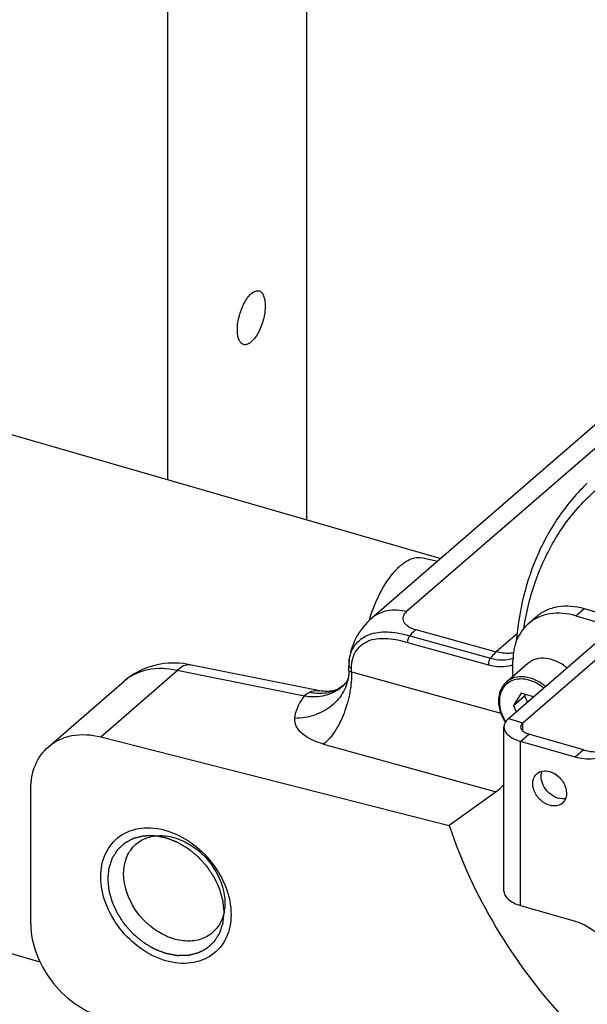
# Model space of a CAD drawing. Extents: x 0 to 594, y 0 to 420.
# Tile 44 of 93: x 492 to 502, y 206 to 224. Entities that reach past the tile are written whole.
import ezdxf

# ---------------------------------------------------------------- set-up
doc = ezdxf.new("R2010")
doc.units = 0
doc.header["$LTSCALE"] = 32.67
doc.layers.get('0').update_dxf_attribs({"linetype": 'CONTINUOUS'})
doc.layers.add('3_ALL_AXES', color=7, linetype='CONTINUOUS')

msp = doc.modelspace()

# ---------------------------------------------------------------- linework, layer by layer
at = {"color": 7, "linetype": 'CONTINUOUS'}
for p, q in [((497.035, 214.821), (497.035, 275.106)), ((494.535, 215.543), (494.535, 232.411)), ((503.95, 218.038), (498.198, 213.057)), ((486.579, 217.84), (499.436, 214.129)), ((501.007, 212.959), (501.157, 213.088)), ((501.858, 213.102), (502.291, 212.977)), ((498.198, 213.057), (498.198, 213.057)), ((500.651, 211.256), (502.401, 212.772)), ((497.266, 211.756), (494.93, 212.223)), ((497.787, 212.112), (497.787, 212.207)), ((497.789, 212.271), (497.789, 212.271)), ((500.999, 212.246), (500.614, 211.912)), ((500.732, 212.014), (500.732, 212.301)), ((497.784, 212.048), (497.784, 212.048)), ((492.395, 210.751), (493.751, 211.926)), ((497.742, 211.909), (497.739, 211.906)), ((497.741, 211.909), (497.742, 211.909)), ((497.745, 211.914), (497.742, 211.909)), ((497.742, 211.909), (497.742, 211.909)), ((497.598, 211.79), (497.598, 211.79)), ((500.878, 211.71), (500.74, 211.49)), ((500.74, 211.49), (500.94, 211.664)), ((501.101, 211.646), (500.878, 211.71)), ((500.955, 211.688), (500.94, 211.664)), ((500.94, 211.664), (500.992, 211.551)), ((500.74, 211.49), (500.792, 211.378)), ((500.57, 208.162), (500.57, 211.106)), ((493.332, 210.929), (499.588, 209.341)), ((501.846, 210.565), (500.87, 210.846)), ((492.078, 207.568), (492.078, 209.992)), ((500.431, 209.942), (499.588, 209.341)), ((484.096, 209.241), (492.242, 206.89)), ((500.87, 207.902), (501.846, 207.62))]:
    msp.add_line(p, q, dxfattribs=at)
at = {"color": 9, "linetype": 'CONTINUOUS'}
for p, q in [((503.37, 217.113), (498.822, 213.175)), ((501.858, 213.102), (502.008, 213.232)), ((498.879, 212.743), (500.33, 212.341)), ((498.99, 212.852), (500.432, 212.453)), ((500.805, 212.777), (500.432, 212.453)), ((498.84, 212.624), (500.291, 212.223)), ((493.332, 210.929), (494.704, 212.117)), ((496.991, 211.659), (494.704, 212.117)), ((497.834, 212.097), (497.834, 212.165)), ((497.834, 212.097), (500.513, 211.355)), ((500.651, 211.256), (500.911, 211.181)), ((500.911, 211.032), (500.911, 211.181)), ((500.87, 210.846), (501.02, 210.976)), ((497.334, 210.799), (500.431, 209.942)), ((500.87, 207.902), (500.87, 210.846)), ((501.996, 210.695), (501.846, 210.565))]:
    msp.add_line(p, q, dxfattribs=at)
at = {"color": 3, "linetype": 'CONTINUOUS'}
for p, q in [((502.008, 213.232), (502.441, 213.107)), ((500.911, 211.181), (502.661, 212.697)), ((501.996, 210.695), (501.02, 210.976))]:
    msp.add_line(p, q, dxfattribs=at)
at = {"color": 7, "linetype": 'CONTINUOUS'}
for points in [[(498.198, 213.057), (498.166, 213.028), (498.122, 212.985), (498.08, 212.941), (498.042, 212.895), (498.006, 212.848), (497.973, 212.8), (497.942, 212.751), (497.914, 212.701), (497.889, 212.65), (497.867, 212.597), (497.847, 212.544), (497.83, 212.491), (497.816, 212.436), (497.804, 212.382), (497.795, 212.326), (497.789, 212.271)], [(494.93, 212.223), (494.88, 212.232), (494.812, 212.242), (494.743, 212.248), (494.675, 212.251), (494.608, 212.251), (494.541, 212.248), (494.474, 212.242), (494.408, 212.233), (494.343, 212.22), (494.28, 212.205), (494.217, 212.186), (494.155, 212.165), (494.095, 212.141), (494.037, 212.114), (493.98, 212.084), (493.924, 212.052), (493.871, 212.018), (493.819, 211.98), (493.769, 211.941), (493.751, 211.926)], [(497.789, 212.271), (497.787, 212.233), (497.787, 212.207)], [(497.784, 212.048), (497.782, 212.029), (497.778, 212.005), (497.773, 211.984), (497.767, 211.965), (497.762, 211.949), (497.756, 211.936), (497.751, 211.925), (497.747, 211.917), (497.745, 211.914)], [(497.787, 212.112), (497.787, 212.103), (497.786, 212.081), (497.785, 212.059), (497.784, 212.048)], [(497.739, 211.906), (497.724, 211.888), (497.705, 211.869), (497.685, 211.85), (497.662, 211.831), (497.636, 211.813), (497.609, 211.796), (497.598, 211.79)], [(497.598, 211.79), (497.594, 211.788), (497.585, 211.784), (497.574, 211.779), (497.559, 211.773), (497.541, 211.767), (497.521, 211.761), (497.497, 211.755), (497.47, 211.75), (497.44, 211.747), (497.408, 211.745), (497.373, 211.744), (497.336, 211.746), (497.297, 211.751), (497.266, 211.756)]]:
    msp.add_lwpolyline(points, dxfattribs=at)
at = {"color": 9, "linetype": 'CONTINUOUS'}
for centre, radius, start, end in [((498.488, 212.213), 0.701, 172.4891, 175.2278), ((497.213, 212.34), 0.683, 303.7057, 305.0399)]:
    msp.add_arc(centre, radius, start, end, dxfattribs=at)
for points, knots in [([(500.93, 212.881), (500.975, 213.176), (501.116, 213.748), (501.489, 214.534), (502.011, 215.203), (502.667, 215.733), (503.434, 216.106), (504.597, 216.389), (505.53, 216.329), (506.134, 216.195)], [0, 0, 0, 0, 0.128272, 0.25126, 0.370864, 0.489542, 0.609915, 0.73431, 1, 1, 1, 1]), ([(498.822, 213.175), (498.711, 213.203), (498.486, 213.22), (498.276, 213.124), (498.198, 213.057)], [0, 0, 0, 0, 0.524893, 1, 1, 1, 1]), ([(498.822, 213.175), (498.795, 213.151), (498.759, 213.108), (498.753, 213.038), (498.768, 212.99), (498.802, 212.947), (498.873, 212.892), (498.941, 212.866), (498.99, 212.852)], [0, 0, 0, 0, 0.230894, 0.330209, 0.431682, 0.545538, 0.677724, 1, 1, 1, 1]), ([(497.793, 212.304), (497.8, 212.36), (497.828, 212.468), (497.914, 212.609), (498.035, 212.714), (498.236, 212.806), (498.531, 212.823), (498.762, 212.775), (498.879, 212.743)], [0, 0, 0, 0, 0.12555, 0.244216, 0.360299, 0.478401, 0.729711, 1, 1, 1, 1]), ([(498.879, 212.743), (498.866, 212.727), (498.847, 212.688), (498.839, 212.646), (498.84, 212.624)], [0, 0, 0, 0, 0.487248, 1, 1, 1, 1]), ([(498.99, 212.852), (498.981, 212.845), (498.941, 212.811), (498.905, 212.773), (498.879, 212.743)], [0, 0, 0, 0, 0.236064, 1, 1, 1, 1]), ([(497.834, 212.165), (497.834, 212.222), (497.847, 212.333), (497.915, 212.483), (498.025, 212.597), (498.216, 212.694), (498.504, 212.707), (498.726, 212.656), (498.84, 212.624)], [0, 0, 0, 0, 0.130325, 0.251128, 0.366806, 0.483063, 0.730397, 1, 1, 1, 1]), ([(500.432, 212.453), (500.423, 212.445), (500.387, 212.41), (500.354, 212.372), (500.33, 212.341)], [0, 0, 0, 0, 0.232326, 1, 1, 1, 1]), ([(500.741, 212.433), (500.717, 212.43), (500.613, 212.421), (500.508, 212.434), (500.432, 212.453)], [0, 0, 0, 0, 0.24071, 1, 1, 1, 1]), ([(494.704, 212.117), (494.737, 212.152), (494.803, 212.211), (494.894, 212.23), (494.93, 212.223)], [0, 0, 0, 0, 0.569412, 1, 1, 1, 1]), ([(497.787, 212.207), (497.787, 212.203), (497.793, 212.181), (497.817, 212.17), (497.834, 212.165)], [0, 0, 0, 0, 0.195887, 1, 1, 1, 1]), ([(500.33, 212.341), (500.316, 212.326), (500.298, 212.287), (500.29, 212.244), (500.291, 212.223)], [0, 0, 0, 0, 0.487248, 1, 1, 1, 1]), ([(500.291, 212.223), (500.329, 212.212), (500.474, 212.181), (500.628, 212.187), (500.732, 212.219)], [0, 0, 0, 0, 0.266077, 1, 1, 1, 1]), ([(500.33, 212.341), (500.398, 212.322), (500.534, 212.301), (500.671, 212.321), (500.734, 212.341)], [0, 0, 0, 0, 0.517562, 1, 1, 1, 1]), ([(494.704, 212.117), (494.534, 212.157), (494.267, 212.17), (493.947, 212.066), (493.811, 211.977), (493.751, 211.926)], [0, 0, 0, 0, 0.521996, 0.764757, 1, 1, 1, 1]), ([(497.784, 212.048), (497.775, 211.941), (497.708, 211.727), (497.486, 211.468), (497.176, 211.3), (496.938, 211.261), (496.818, 211.26)], [0, 0, 0, 0, 0.235163, 0.478846, 0.734679, 1, 1, 1, 1]), ([(497.834, 212.097), (497.838, 211.974), (497.815, 211.721), (497.713, 211.358), (497.557, 211.039), (497.413, 210.862), (497.334, 210.799)], [0, 0, 0, 0, 0.257528, 0.530459, 0.787005, 1, 1, 1, 1]), ([(497.834, 212.097), (497.827, 212.096), (497.812, 212.095), (497.787, 212.101), (497.787, 212.112)], [0, 0, 0, 0, 0.378354, 1, 1, 1, 1]), ([(501.316, 211.832), (501.261, 211.879), (501.144, 211.955), (500.951, 212.014), (500.792, 212.006), (500.683, 211.963), (500.636, 211.931), (500.614, 211.912)], [0, 0, 0, 0, 0.281145, 0.542163, 0.778928, 0.890659, 1, 1, 1, 1]), ([(501.283, 211.804), (501.206, 211.869), (501.072, 211.944), (500.883, 211.973), (500.752, 211.956), (500.638, 211.901), (500.552, 211.811), (500.499, 211.694), (500.488, 211.608), (500.488, 211.563)], [0, 0, 0, 0, 0.282982, 0.41243, 0.532652, 0.646433, 0.7588, 0.875319, 1, 1, 1, 1]), ([(496.818, 211.26), (496.824, 211.329), (496.863, 211.474), (496.943, 211.599), (496.991, 211.659)], [0, 0, 0, 0, 0.474882, 1, 1, 1, 1]), ([(497.592, 211.772), (497.509, 211.716), (497.309, 211.639), (497.097, 211.642), (496.991, 211.659)], [0, 0, 0, 0, 0.4815, 1, 1, 1, 1]), ([(496.991, 211.659), (497.005, 211.681), (497.033, 211.706), (497.064, 211.723), (497.072, 211.727)], [0, 0, 0, 0, 0.738971, 1, 1, 1, 1]), ([(497.598, 211.79), (497.521, 211.748), (497.345, 211.693), (497.162, 211.706), (497.072, 211.727)], [0, 0, 0, 0, 0.489965, 1, 1, 1, 1]), ([(497.072, 211.727), (497.089, 211.734), (497.15, 211.758), (497.22, 211.765), (497.266, 211.756)], [0, 0, 0, 0, 0.276693, 1, 1, 1, 1]), ([(500.488, 211.563), (500.488, 211.501), (500.51, 211.373), (500.566, 211.257), (500.601, 211.201)], [0, 0, 0, 0, 0.482442, 1, 1, 1, 1]), ([(497.334, 210.799), (497.257, 210.82), (497.119, 210.87), (496.947, 210.976), (496.835, 211.108), (496.814, 211.213), (496.818, 211.26)], [0, 0, 0, 0, 0.320443, 0.589944, 0.809654, 1, 1, 1, 1])]:
    msp.add_open_spline(points, degree=3, knots=knots, dxfattribs=at)
at = {"color": 7, "linetype": 'CONTINUOUS'}
for points, knots in [([(502.067, 215.482), (501.883, 215.305), (501.548, 214.911), (501.028, 213.987), (500.837, 213.187), (500.792, 212.647)], [0, 0, 0, 0, 0.241172, 0.486721, 1, 1, 1, 1]), ([(498.149, 213.012), (498.199, 213.175), (498.317, 213.476), (498.52, 213.806), (498.704, 214.001), (498.835, 214.097), (498.964, 214.149), (499.051, 214.149), (499.089, 214.141)], [0, 0, 0, 0, 0.328035, 0.615838, 0.736258, 0.838816, 0.924941, 1, 1, 1, 1]), ([(501.858, 213.102), (501.708, 213.145), (501.47, 213.168), (501.181, 213.082), (501.06, 213.004), (501.007, 212.959)], [0, 0, 0, 0, 0.52409, 0.765965, 1, 1, 1, 1]), ([(501.007, 212.959), (500.919, 212.882), (500.773, 212.674), (500.732, 212.427), (500.732, 212.301)], [0, 0, 0, 0, 0.480002, 1, 1, 1, 1]), ([(501.701, 212.166), (501.646, 212.212), (501.529, 212.289), (501.336, 212.347), (501.177, 212.339), (501.068, 212.296), (501.021, 212.264), (500.999, 212.246)], [0, 0, 0, 0, 0.281147, 0.542165, 0.778931, 0.890661, 1, 1, 1, 1]), ([(500.614, 211.912), (500.592, 211.893), (500.551, 211.847), (500.49, 211.737), (500.473, 211.64), (500.473, 211.576)], [0, 0, 0, 0, 0.240029, 0.484715, 1, 1, 1, 1]), ([(500.473, 211.576), (500.473, 211.51), (500.497, 211.374), (500.557, 211.25), (500.595, 211.191)], [0, 0, 0, 0, 0.483896, 1, 1, 1, 1]), ([(500.651, 211.256), (500.627, 211.236), (500.587, 211.191), (500.57, 211.133), (500.57, 211.106)], [0, 0, 0, 0, 0.539243, 1, 1, 1, 1]), ([(492.395, 210.751), (492.454, 210.802), (492.587, 210.888), (492.904, 210.989), (493.165, 210.971), (493.332, 210.929)], [0, 0, 0, 0, 0.23501, 0.477301, 1, 1, 1, 1]), ([(500.57, 211.106), (500.57, 211.079), (500.587, 211.021), (500.653, 210.948), (500.75, 210.887), (500.828, 210.859), (500.87, 210.846)], [0, 0, 0, 0, 0.19065, 0.413754, 0.683963, 1, 1, 1, 1]), ([(492.078, 209.992), (492.078, 210.138), (492.126, 210.423), (492.293, 210.663), (492.395, 210.751)], [0, 0, 0, 0, 0.520001, 1, 1, 1, 1]), ([(502.455, 210.64), (502.373, 210.582), (502.166, 210.509), (501.952, 210.534), (501.846, 210.565)], [0, 0, 0, 0, 0.474633, 1, 1, 1, 1]), ([(500.571, 210.081), (500.56, 210.067), (500.519, 210.016), (500.471, 209.97), (500.431, 209.942)], [0, 0, 0, 0, 0.26235, 1, 1, 1, 1]), ([(493.334, 208.418), (493.334, 208.561), (493.385, 208.844), (493.657, 209.178), (494.068, 209.325), (494.527, 209.272), (494.973, 209.047), (495.348, 208.685), (495.603, 208.238), (495.672, 207.903), (495.672, 207.743)], [0, 0, 0, 0, 0.116298, 0.223536, 0.333003, 0.454212, 0.588522, 0.730171, 0.870105, 1, 1, 1, 1]), ([(499.588, 209.341), (500.009, 208.065), (501.102, 206.267), (503.113, 204.474), (504.828, 203.494), (506.617, 202.966), (508.102, 202.941), (509.185, 203.189), (509.922, 203.496), (510.581, 203.922), (510.96, 204.279), (511.131, 204.472)], [0, 0, 0, 0, 0.272812, 0.411251, 0.544823, 0.670303, 0.786417, 0.841484, 0.895006, 0.947604, 1, 1, 1, 1]), ([(493.744, 208.473), (493.744, 208.575), (493.777, 208.774), (493.894, 208.942), (493.966, 209.004)], [0, 0, 0, 0, 0.520001, 1, 1, 1, 1]), ([(493.966, 209.004), (494.026, 209.056), (494.175, 209.139), (494.437, 209.17), (494.713, 209.114), (495.075, 208.93), (495.433, 208.55), (495.562, 208.144), (495.562, 207.948)], [0, 0, 0, 0, 0.104878, 0.216378, 0.337975, 0.4692, 0.743066, 1, 1, 1, 1]), ([(495.34, 207.416), (495.28, 207.364), (495.131, 207.281), (494.87, 207.25), (494.593, 207.306), (494.231, 207.49), (493.873, 207.87), (493.744, 208.276), (493.744, 208.473)], [0, 0, 0, 0, 0.104878, 0.216378, 0.337975, 0.4692, 0.743066, 1, 1, 1, 1]), ([(495.672, 207.743), (495.672, 207.599), (495.621, 207.317), (495.349, 206.982), (494.939, 206.836), (494.479, 206.889), (494.033, 207.114), (493.658, 207.475), (493.403, 207.923), (493.334, 208.257), (493.334, 208.418)], [0, 0, 0, 0, 0.116298, 0.223536, 0.333003, 0.454212, 0.588522, 0.730171, 0.870105, 1, 1, 1, 1]), ([(500.57, 208.162), (500.57, 208.135), (500.587, 208.076), (500.653, 208.004), (500.75, 207.943), (500.828, 207.914), (500.87, 207.902)], [0, 0, 0, 0, 0.19065, 0.413754, 0.683963, 1, 1, 1, 1]), ([(495.562, 207.948), (495.562, 207.933), (495.561, 207.877), (495.554, 207.821), (495.546, 207.779)], [0, 0, 0, 0, 0.255357, 1, 1, 1, 1]), ([(495.546, 207.779), (495.531, 207.709), (495.483, 207.574), (495.392, 207.461), (495.34, 207.416)], [0, 0, 0, 0, 0.511783, 1, 1, 1, 1]), ([(501.846, 207.62), (501.903, 207.604), (502.137, 207.512), (502.338, 207.344), (502.455, 207.194)], [0, 0, 0, 0, 0.23981, 1, 1, 1, 1]), ([(492.078, 207.568), (492.078, 207.211), (492.304, 206.658), (492.824, 206.143), (493.159, 205.964), (493.332, 205.908)], [0, 0, 0, 0, 0.48997, 0.751106, 1, 1, 1, 1])]:
    msp.add_open_spline(points, degree=3, knots=knots, dxfattribs=at)
at = {"color": 3, "linetype": 'CONTINUOUS'}
for points, knots in [([(501.157, 213.088), (501.21, 213.134), (501.331, 213.212), (501.62, 213.298), (501.858, 213.275), (502.008, 213.232)], [0, 0, 0, 0, 0.234035, 0.47591, 1, 1, 1, 1]), ([(500.911, 211.181), (500.904, 211.176), (500.884, 211.156), (500.87, 211.127), (500.87, 211.106)], [0, 0, 0, 0, 0.285683, 1, 1, 1, 1]), ([(500.87, 211.106), (500.87, 211.078), (500.901, 211.033), (500.96, 210.997), (500.999, 210.982), (501.02, 210.976)], [0, 0, 0, 0, 0.408036, 0.68088, 1, 1, 1, 1]), ([(501.996, 210.695), (502.102, 210.664), (502.316, 210.639), (502.523, 210.712), (502.605, 210.77)], [0, 0, 0, 0, 0.525367, 1, 1, 1, 1])]:
    msp.add_open_spline(points, degree=3, knots=knots, dxfattribs=at)
at = {"color": 9, "linetype": 'CONTINUOUS'}
msp.add_open_spline([(497.742, 211.909), (497.703, 211.86), (497.656, 211.817), (497.605, 211.781)], degree=3, dxfattribs=at)
at = {"color": 2, "linetype": 'CONTINUOUS'}
for points in [[(493.464, 208.38), (493.465, 208.397), (493.468, 208.421), (493.471, 208.454), (493.474, 208.478), (493.476, 208.499), (493.477, 208.515), (493.479, 208.527), (493.48, 208.54), (493.481, 208.55), (493.482, 208.558), (493.482, 208.563), (493.483, 208.567), (493.483, 208.57), (493.483, 208.573), (493.483, 208.575), (493.484, 208.576), (493.484, 208.576), (493.484, 208.577), (493.484, 208.578), (493.485, 208.58), (493.485, 208.582), (493.486, 208.585), (493.488, 208.588), (493.489, 208.593), (493.492, 208.6), (493.495, 208.61), (493.498, 208.621), (493.502, 208.632), (493.507, 208.646), (493.513, 208.665), (493.519, 208.683), (493.524, 208.698), (493.528, 208.709), (493.531, 208.72), (493.534, 208.73), (493.537, 208.737), (493.538, 208.742), (493.539, 208.745), (493.54, 208.748), (493.541, 208.75), (493.542, 208.752), (493.542, 208.753), (493.542, 208.754), (493.543, 208.754), (493.543, 208.755), (493.544, 208.756), (493.545, 208.758), (493.547, 208.761), (493.549, 208.764), (493.551, 208.768), (493.555, 208.774), (493.56, 208.782), (493.566, 208.791), (493.572, 208.801), (493.58, 208.814), (493.59, 208.829), (493.6, 208.845), (493.608, 208.858), (493.614, 208.867), (493.62, 208.877), (493.625, 208.885), (493.629, 208.891), (493.631, 208.895), (493.633, 208.898), (493.634, 208.9), (493.636, 208.902), (493.637, 208.904), (493.637, 208.905), (493.637, 208.905), (493.638, 208.906), (493.639, 208.906), (493.64, 208.907), (493.642, 208.909), (493.644, 208.911), (493.646, 208.913), (493.65, 208.917), (493.655, 208.922), (493.662, 208.928), (493.67, 208.936), (493.678, 208.943), (493.689, 208.953), (493.703, 208.966), (493.716, 208.979), (493.727, 208.989), (493.735, 208.997), (493.744, 209.004), (493.75, 209.011), (493.756, 209.016), (493.759, 209.019), (493.762, 209.021), (493.764, 209.023), (493.766, 209.025), (493.767, 209.026), (493.768, 209.027), (493.768, 209.027), (493.769, 209.027), (493.77, 209.028), (493.771, 209.029), (493.773, 209.03), (493.776, 209.031), (493.779, 209.033), (493.783, 209.035), (493.789, 209.038), (493.798, 209.043), (493.807, 209.048), (493.817, 209.053), (493.83, 209.06), (493.847, 209.069), (493.863, 209.078), (493.876, 209.085), (493.886, 209.09), (493.896, 209.095), (493.904, 209.099), (493.91, 209.103), (493.914, 209.105), (493.918, 209.107), (493.92, 209.108), (493.922, 209.109), (493.923, 209.11), (493.924, 209.11), (493.925, 209.111), (493.926, 209.111), (493.927, 209.111), (493.928, 209.111), (493.93, 209.112), (493.933, 209.113), (493.937, 209.114), (493.942, 209.115), (493.949, 209.117), (493.958, 209.119), (493.97, 209.122), (493.981, 209.124), (493.996, 209.128), (494.014, 209.133), (494.033, 209.137), (494.048, 209.141), (494.059, 209.144), (494.07, 209.147), (494.079, 209.149), (494.087, 209.151), (494.092, 209.152), (494.095, 209.153), (494.098, 209.154), (494.1, 209.154), (494.102, 209.155), (494.103, 209.155), (494.104, 209.155), (494.104, 209.155), (494.105, 209.155), (494.107, 209.155), (494.11, 209.155), (494.113, 209.155), (494.117, 209.155), (494.122, 209.155), (494.13, 209.155), (494.14, 209.156), (494.152, 209.156), (494.164, 209.156), (494.18, 209.156), (494.201, 209.157), (494.221, 209.157), (494.237, 209.157), (494.249, 209.157), (494.261, 209.158), (494.271, 209.158), (494.279, 209.158), (494.284, 209.158), (494.289, 209.158), (494.292, 209.158), (494.294, 209.158), (494.296, 209.158), (494.297, 209.158), (494.298, 209.158), (494.298, 209.158), (494.299, 209.158), (494.301, 209.157), (494.304, 209.157), (494.307, 209.156), (494.312, 209.156), (494.317, 209.155), (494.325, 209.153), (494.336, 209.151), (494.349, 209.149), (494.362, 209.146), (494.379, 209.143), (494.4, 209.139), (494.422, 209.135), (494.439, 209.132), (494.452, 209.129), (494.465, 209.127), (494.475, 209.125), (494.484, 209.123), (494.489, 209.122), (494.493, 209.121), (494.497, 209.121), (494.499, 209.12), (494.501, 209.12), (494.502, 209.12), (494.503, 209.119), (494.504, 209.119), (494.505, 209.119), (494.507, 209.118), (494.509, 209.117), (494.512, 209.116), (494.517, 209.114), (494.522, 209.112), (494.53, 209.109), (494.541, 209.105), (494.553, 209.1), (494.566, 209.095), (494.583, 209.089), (494.604, 209.08), (494.625, 209.072), (494.642, 209.066), (494.654, 209.061), (494.667, 209.056), (494.678, 209.052), (494.686, 209.049), (494.691, 209.047), (494.695, 209.045), (494.699, 209.044), (494.701, 209.043), (494.703, 209.042), (494.704, 209.042), (494.705, 209.041), (494.706, 209.041), (494.707, 209.04), (494.708, 209.039), (494.711, 209.038), (494.714, 209.036), (494.718, 209.034), (494.723, 209.031), (494.731, 209.026), (494.741, 209.02), (494.753, 209.013), (494.766, 209.006), (494.782, 208.996), (494.802, 208.984), (494.822, 208.972), (494.838, 208.963), (494.851, 208.955), (494.863, 208.948), (494.873, 208.942), (494.881, 208.937), (494.886, 208.934), (494.89, 208.932), (494.893, 208.93), (494.896, 208.929), (494.897, 208.928), (494.898, 208.927), (494.899, 208.927), (494.9, 208.926), (494.901, 208.925), (494.902, 208.924), (494.905, 208.922), (494.907, 208.92), (494.911, 208.917), (494.916, 208.913), (494.923, 208.907), (494.933, 208.899), (494.944, 208.89), (494.955, 208.881), (494.97, 208.869), (494.989, 208.853), (495.007, 208.838), (495.022, 208.826), (495.033, 208.816), (495.045, 208.807), (495.054, 208.8), (495.061, 208.794), (495.066, 208.79), (495.07, 208.787), (495.073, 208.784), (495.075, 208.782), (495.077, 208.781), (495.077, 208.78), (495.078, 208.78), (495.079, 208.779), (495.08, 208.778), (495.081, 208.777), (495.083, 208.774), (495.086, 208.771), (495.089, 208.768), (495.093, 208.763), (495.1, 208.756), (495.108, 208.747), (495.118, 208.736), (495.128, 208.724), (495.141, 208.71), (495.158, 208.691), (495.175, 208.673), (495.188, 208.658), (495.198, 208.647), (495.208, 208.636), (495.216, 208.627), (495.223, 208.619), (495.227, 208.615), (495.23, 208.611), (495.233, 208.608), (495.235, 208.606), (495.236, 208.605), (495.237, 208.604), (495.238, 208.603), (495.238, 208.602), (495.239, 208.601), (495.24, 208.599), (495.242, 208.597), (495.244, 208.594), (495.247, 208.59), (495.25, 208.585), (495.255, 208.577), (495.262, 208.567), (495.27, 208.554), (495.278, 208.542), (495.289, 208.526), (495.302, 208.506), (495.316, 208.486), (495.326, 208.47), (495.334, 208.457), (495.342, 208.445), (495.349, 208.435), (495.355, 208.427), (495.358, 208.422), (495.361, 208.418), (495.363, 208.415), (495.364, 208.413), (495.365, 208.411), (495.366, 208.41), (495.367, 208.409), (495.367, 208.408), (495.367, 208.407), (495.368, 208.405), (495.37, 208.403), (495.371, 208.399), (495.373, 208.395), (495.376, 208.39), (495.38, 208.381), (495.385, 208.37), (495.391, 208.357), (495.397, 208.345), (495.405, 208.327), (495.415, 208.306), (495.425, 208.284), (495.433, 208.267), (495.438, 208.254), (495.444, 208.241), (495.449, 208.231), (495.453, 208.222), (495.456, 208.217), (495.458, 208.212), (495.459, 208.209), (495.461, 208.206), (495.462, 208.204), (495.462, 208.203), (495.462, 208.203), (495.463, 208.202), (495.463, 208.201), (495.464, 208.199), (495.464, 208.196), (495.465, 208.193), (495.466, 208.188), (495.468, 208.183), (495.47, 208.174), (495.474, 208.163), (495.477, 208.15), (495.481, 208.137), (495.486, 208.119), (495.492, 208.097), (495.498, 208.075), (495.503, 208.057), (495.507, 208.044), (495.511, 208.031), (495.514, 208.02), (495.516, 208.011), (495.518, 208.006), (495.519, 208.001), (495.52, 207.998), (495.521, 207.995), (495.521, 207.993), (495.522, 207.992), (495.522, 207.992), (495.522, 207.991), (495.522, 207.99), (495.522, 207.988), (495.522, 207.985), (495.523, 207.982), (495.523, 207.977), (495.524, 207.972), (495.525, 207.963), (495.526, 207.952), (495.527, 207.939), (495.528, 207.925), (495.53, 207.908), (495.532, 207.886), (495.535, 207.859), (495.538, 207.824), (495.541, 207.798), (495.542, 207.78)], [(495.542, 207.78), (495.541, 207.764), (495.538, 207.739), (495.535, 207.707), (495.532, 207.682), (495.53, 207.662), (495.529, 207.645), (495.527, 207.633), (495.526, 207.621), (495.525, 207.611), (495.524, 207.602), (495.524, 207.597), (495.523, 207.593), (495.523, 207.59), (495.523, 207.588), (495.523, 207.586), (495.523, 207.585), (495.523, 207.584), (495.522, 207.583), (495.522, 207.582), (495.521, 207.581), (495.521, 207.579), (495.52, 207.576), (495.518, 207.572), (495.517, 207.567), (495.515, 207.56), (495.511, 207.551), (495.508, 207.54), (495.504, 207.529), (495.499, 207.514), (495.493, 207.495), (495.487, 207.477), (495.482, 207.462), (495.479, 207.451), (495.475, 207.44), (495.472, 207.431), (495.469, 207.423), (495.468, 207.419), (495.467, 207.415), (495.466, 207.412), (495.465, 207.41), (495.464, 207.408), (495.464, 207.407), (495.464, 207.407), (495.463, 207.406), (495.463, 207.405), (495.462, 207.404), (495.461, 207.402), (495.459, 207.4), (495.457, 207.397), (495.455, 207.393), (495.451, 207.386), (495.446, 207.378), (495.44, 207.369), (495.434, 207.359), (495.426, 207.347), (495.416, 207.331), (495.406, 207.315), (495.398, 207.303), (495.392, 207.293), (495.386, 207.284), (495.382, 207.276), (495.378, 207.269), (495.375, 207.265), (495.373, 207.262), (495.372, 207.26), (495.37, 207.258), (495.37, 207.257), (495.369, 207.256), (495.369, 207.255), (495.368, 207.255), (495.367, 207.254), (495.366, 207.253), (495.365, 207.251), (495.362, 207.249), (495.36, 207.247), (495.356, 207.244), (495.351, 207.239), (495.344, 207.232), (495.336, 207.225), (495.328, 207.217), (495.317, 207.207), (495.303, 207.194), (495.29, 207.181), (495.279, 207.171), (495.271, 207.164), (495.262, 207.156), (495.256, 207.15), (495.25, 207.145), (495.247, 207.141), (495.244, 207.139), (495.242, 207.137), (495.24, 207.135), (495.239, 207.134), (495.238, 207.134), (495.238, 207.133), (495.237, 207.133), (495.236, 207.132), (495.235, 207.132), (495.233, 207.131), (495.231, 207.129), (495.227, 207.128), (495.223, 207.125), (495.217, 207.122), (495.208, 207.118), (495.199, 207.112), (495.189, 207.107), (495.176, 207.1), (495.16, 207.091), (495.143, 207.083), (495.13, 207.076), (495.12, 207.071), (495.111, 207.065), (495.102, 207.061), (495.096, 207.058), (495.092, 207.055), (495.088, 207.054), (495.086, 207.052), (495.084, 207.051), (495.083, 207.05), (495.082, 207.05), (495.081, 207.05), (495.08, 207.05), (495.08, 207.049), (495.078, 207.049), (495.076, 207.048), (495.073, 207.048), (495.069, 207.047), (495.064, 207.046), (495.057, 207.044), (495.048, 207.041), (495.036, 207.039), (495.025, 207.036), (495.01, 207.032), (494.992, 207.028), (494.973, 207.023), (494.958, 207.019), (494.947, 207.017), (494.936, 207.014), (494.927, 207.011), (494.919, 207.01), (494.915, 207.008), (494.911, 207.008), (494.908, 207.007), (494.906, 207.006), (494.904, 207.006), (494.903, 207.006), (494.902, 207.005), (494.902, 207.005), (494.901, 207.005), (494.899, 207.005), (494.896, 207.005), (494.893, 207.005), (494.889, 207.005), (494.884, 207.005), (494.876, 207.005), (494.866, 207.005), (494.854, 207.005), (494.842, 207.004), (494.826, 207.004), (494.805, 207.004), (494.785, 207.003), (494.769, 207.003), (494.757, 207.003), (494.745, 207.003), (494.735, 207.003), (494.727, 207.002), (494.722, 207.002), (494.718, 207.002), (494.715, 207.002), (494.712, 207.002), (494.71, 207.002), (494.709, 207.002), (494.708, 207.002), (494.708, 207.002), (494.707, 207.003), (494.705, 207.003), (494.702, 207.003), (494.699, 207.004), (494.695, 207.005), (494.689, 207.006), (494.681, 207.007), (494.67, 207.009), (494.657, 207.012), (494.644, 207.014), (494.627, 207.018), (494.606, 207.022), (494.584, 207.026), (494.567, 207.029), (494.554, 207.031), (494.542, 207.034), (494.531, 207.036), (494.522, 207.037), (494.517, 207.038), (494.513, 207.039), (494.509, 207.04), (494.507, 207.04), (494.505, 207.041), (494.504, 207.041), (494.503, 207.041), (494.502, 207.041), (494.501, 207.042), (494.499, 207.042), (494.497, 207.043), (494.494, 207.045), (494.489, 207.046), (494.484, 207.048), (494.476, 207.052), (494.465, 207.056), (494.453, 207.06), (494.44, 207.065), (494.423, 207.072), (494.402, 207.08), (494.381, 207.088), (494.364, 207.095), (494.352, 207.099), (494.339, 207.104), (494.329, 207.108), (494.32, 207.112), (494.315, 207.114), (494.311, 207.115), (494.307, 207.117), (494.305, 207.118), (494.303, 207.118), (494.302, 207.119), (494.301, 207.119), (494.3, 207.119), (494.299, 207.12), (494.298, 207.121), (494.295, 207.123), (494.292, 207.124), (494.288, 207.127), (494.283, 207.13), (494.275, 207.135), (494.265, 207.141), (494.253, 207.148), (494.24, 207.155), (494.224, 207.164), (494.204, 207.176), (494.184, 207.188), (494.168, 207.198), (494.156, 207.205), (494.143, 207.212), (494.133, 207.218), (494.125, 207.223), (494.12, 207.226), (494.116, 207.228), (494.113, 207.23), (494.111, 207.232), (494.109, 207.233), (494.108, 207.233), (494.107, 207.234), (494.106, 207.234), (494.105, 207.235), (494.104, 207.236), (494.101, 207.238), (494.099, 207.241), (494.095, 207.244), (494.09, 207.247), (494.083, 207.254), (494.073, 207.261), (494.062, 207.27), (494.051, 207.28), (494.036, 207.292), (494.017, 207.307), (493.999, 207.322), (493.984, 207.335), (493.973, 207.344), (493.962, 207.353), (493.952, 207.361), (493.945, 207.367), (493.94, 207.371), (493.936, 207.374), (493.934, 207.376), (493.931, 207.378), (493.93, 207.379), (493.929, 207.38), (493.928, 207.381), (493.927, 207.381), (493.926, 207.382), (493.925, 207.384), (493.923, 207.386), (493.92, 207.389), (493.917, 207.393), (493.913, 207.397), (493.906, 207.405), (493.898, 207.414), (493.888, 207.425), (493.878, 207.436), (493.865, 207.451), (493.848, 207.469), (493.831, 207.487), (493.818, 207.502), (493.808, 207.513), (493.798, 207.524), (493.79, 207.534), (493.783, 207.541), (493.779, 207.545), (493.776, 207.549), (493.773, 207.552), (493.771, 207.554), (493.77, 207.556), (493.769, 207.557), (493.768, 207.557), (493.768, 207.558), (493.767, 207.559), (493.766, 207.561), (493.764, 207.564), (493.762, 207.567), (493.759, 207.571), (493.756, 207.576), (493.751, 207.584), (493.744, 207.594), (493.736, 207.606), (493.728, 207.618), (493.717, 207.634), (493.704, 207.654), (493.69, 207.675), (493.68, 207.691), (493.672, 207.703), (493.664, 207.715), (493.657, 207.725), (493.652, 207.733), (493.648, 207.738), (493.645, 207.742), (493.643, 207.745), (493.642, 207.748), (493.641, 207.75), (493.64, 207.751), (493.639, 207.751), (493.639, 207.752), (493.639, 207.753), (493.638, 207.755), (493.636, 207.758), (493.635, 207.761), (493.633, 207.765), (493.63, 207.771), (493.626, 207.779), (493.621, 207.79), (493.615, 207.803), (493.609, 207.816), (493.602, 207.833), (493.592, 207.855), (493.582, 207.876), (493.574, 207.893), (493.568, 207.906), (493.562, 207.919), (493.557, 207.93), (493.553, 207.938), (493.55, 207.944), (493.548, 207.948), (493.547, 207.951), (493.545, 207.954), (493.544, 207.956), (493.544, 207.957), (493.544, 207.958), (493.543, 207.959), (493.543, 207.96), (493.543, 207.962), (493.542, 207.964), (493.541, 207.968), (493.54, 207.972), (493.538, 207.978), (493.536, 207.986), (493.532, 207.997), (493.529, 208.011), (493.525, 208.024), (493.52, 208.041), (493.514, 208.063), (493.508, 208.085), (493.503, 208.103), (493.499, 208.116), (493.495, 208.129), (493.492, 208.14), (493.49, 208.149), (493.488, 208.155), (493.487, 208.159), (493.486, 208.162), (493.485, 208.165), (493.485, 208.167), (493.485, 208.168), (493.484, 208.169), (493.484, 208.17), (493.484, 208.171), (493.484, 208.173), (493.484, 208.175), (493.483, 208.179), (493.483, 208.183), (493.482, 208.189), (493.482, 208.197), (493.48, 208.208), (493.479, 208.222), (493.478, 208.235), (493.476, 208.253), (493.474, 208.275), (493.471, 208.301), (493.468, 208.336), (493.466, 208.363), (493.464, 208.38)]]:
    msp.add_open_spline(points, degree=3, knots=[0, 0, 0, 0, 0.015625, 0.023438, 0.03125, 0.039062, 0.042969, 0.046875, 0.050781, 0.054688, 0.056641, 0.058594, 0.05957, 0.060547, 0.061523, 0.062012, 0.062256, 0.0625, 0.062744, 0.062988, 0.063477, 0.064453, 0.06543, 0.066406, 0.068359, 0.070312, 0.074219, 0.078125, 0.082031, 0.085938, 0.09375, 0.101562, 0.105469, 0.109375, 0.113281, 0.117188, 0.119141, 0.121094, 0.12207, 0.123047, 0.124023, 0.124512, 0.124756, 0.125, 0.125244, 0.125488, 0.125977, 0.126953, 0.12793, 0.128906, 0.130859, 0.132812, 0.136719, 0.140625, 0.144531, 0.148438, 0.15625, 0.164062, 0.167969, 0.171875, 0.175781, 0.179688, 0.181641, 0.183594, 0.18457, 0.185547, 0.186523, 0.187012, 0.187256, 0.1875, 0.187744, 0.187988, 0.188477, 0.189453, 0.19043, 0.191406, 0.193359, 0.195312, 0.199219, 0.203125, 0.207031, 0.210938, 0.21875, 0.226562, 0.230469, 0.234375, 0.238281, 0.242188, 0.244141, 0.246094, 0.24707, 0.248047, 0.249023, 0.249512, 0.249756, 0.25, 0.250244, 0.250488, 0.250977, 0.251953, 0.25293, 0.253906, 0.255859, 0.257812, 0.261719, 0.265625, 0.269531, 0.273438, 0.28125, 0.289062, 0.292969, 0.296875, 0.300781, 0.304688, 0.306641, 0.308594, 0.30957, 0.310547, 0.311523, 0.312012, 0.312256, 0.3125, 0.312744, 0.312988, 0.313477, 0.314453, 0.31543, 0.316406, 0.318359, 0.320312, 0.324219, 0.328125, 0.332031, 0.335938, 0.34375, 0.351562, 0.355469, 0.359375, 0.363281, 0.367188, 0.369141, 0.371094, 0.37207, 0.373047, 0.374023, 0.374512, 0.374756, 0.375, 0.375244, 0.375488, 0.375977, 0.376953, 0.37793, 0.378906, 0.380859, 0.382812, 0.386719, 0.390625, 0.394531, 0.398438, 0.40625, 0.414062, 0.417969, 0.421875, 0.425781, 0.429688, 0.431641, 0.433594, 0.43457, 0.435547, 0.436523, 0.437012, 0.437256, 0.4375, 0.437744, 0.437988, 0.438477, 0.439453, 0.44043, 0.441406, 0.443359, 0.445312, 0.449219, 0.453125, 0.457031, 0.460938, 0.46875, 0.476562, 0.480469, 0.484375, 0.488281, 0.492188, 0.494141, 0.496094, 0.49707, 0.498047, 0.499023, 0.499512, 0.499756, 0.5, 0.500244, 0.500488, 0.500977, 0.501953, 0.50293, 0.503906, 0.505859, 0.507812, 0.511719, 0.515625, 0.519531, 0.523438, 0.53125, 0.539062, 0.542969, 0.546875, 0.550781, 0.554688, 0.556641, 0.558594, 0.55957, 0.560547, 0.561523, 0.562012, 0.562256, 0.5625, 0.562744, 0.562988, 0.563477, 0.564453, 0.56543, 0.566406, 0.568359, 0.570312, 0.574219, 0.578125, 0.582031, 0.585938, 0.59375, 0.601562, 0.605469, 0.609375, 0.613281, 0.617188, 0.619141, 0.621094, 0.62207, 0.623047, 0.624023, 0.624512, 0.624756, 0.625, 0.625244, 0.625488, 0.625977, 0.626953, 0.62793, 0.628906, 0.630859, 0.632812, 0.636719, 0.640625, 0.644531, 0.648438, 0.65625, 0.664062, 0.667969, 0.671875, 0.675781, 0.679688, 0.681641, 0.683594, 0.68457, 0.685547, 0.686523, 0.687012, 0.687256, 0.6875, 0.687744, 0.687988, 0.688477, 0.689453, 0.69043, 0.691406, 0.693359, 0.695312, 0.699219, 0.703125, 0.707031, 0.710938, 0.71875, 0.726562, 0.730469, 0.734375, 0.738281, 0.742188, 0.744141, 0.746094, 0.74707, 0.748047, 0.749023, 0.749512, 0.749756, 0.75, 0.750244, 0.750488, 0.750977, 0.751953, 0.75293, 0.753906, 0.755859, 0.757812, 0.761719, 0.765625, 0.769531, 0.773438, 0.78125, 0.789062, 0.792969, 0.796875, 0.800781, 0.804688, 0.806641, 0.808594, 0.80957, 0.810547, 0.811523, 0.812012, 0.812256, 0.8125, 0.812744, 0.812988, 0.813477, 0.814453, 0.81543, 0.816406, 0.818359, 0.820312, 0.824219, 0.828125, 0.832031, 0.835938, 0.84375, 0.851562, 0.855469, 0.859375, 0.863281, 0.867188, 0.869141, 0.871094, 0.87207, 0.873047, 0.874023, 0.874512, 0.874756, 0.875, 0.875244, 0.875488, 0.875977, 0.876953, 0.87793, 0.878906, 0.880859, 0.882812, 0.886719, 0.890625, 0.894531, 0.898438, 0.90625, 0.914062, 0.917969, 0.921875, 0.925781, 0.929688, 0.931641, 0.933594, 0.93457, 0.935547, 0.936523, 0.937012, 0.937256, 0.9375, 0.937744, 0.937988, 0.938477, 0.939453, 0.94043, 0.941406, 0.943359, 0.945312, 0.949219, 0.953125, 0.957031, 0.960938, 0.96875, 0.976562, 0.984375, 1, 1, 1, 1], dxfattribs=at)
at = {"layer": '3_ALL_AXES', "color": 7, "linetype": 'CONTINUOUS'}
msp.add_line((499.375, 214.076), (499.089, 214.141), dxfattribs=at)
for points, knots in [([(495.785, 218.232), (495.785, 218.317), (495.806, 218.448), (495.86, 218.612), (495.913, 218.726), (495.974, 218.821), (496.04, 218.89), (496.107, 218.932), (496.155, 218.935), (496.174, 218.929)], [0, 0, 0, 0, 0.296332, 0.451707, 0.599644, 0.731963, 0.842657, 0.92992, 1, 1, 1, 1]), ([(496.174, 218.929), (496.192, 218.924), (496.227, 218.9), (496.261, 218.84), (496.282, 218.759), (496.285, 218.698), (496.285, 218.665)], [0, 0, 0, 0, 0.180689, 0.399535, 0.672988, 1, 1, 1, 1]), ([(496.285, 218.665), (496.285, 218.58), (496.265, 218.45), (496.211, 218.286), (496.158, 218.172), (496.097, 218.077), (496.031, 218.007), (495.964, 217.966), (495.916, 217.963), (495.897, 217.968)], [0, 0, 0, 0, 0.296332, 0.451707, 0.599644, 0.731963, 0.842657, 0.92992, 1, 1, 1, 1]), ([(495.897, 217.968), (495.879, 217.973), (495.844, 217.997), (495.81, 218.058), (495.789, 218.138), (495.785, 218.199), (495.785, 218.232)], [0, 0, 0, 0, 0.180689, 0.399535, 0.672988, 1, 1, 1, 1]), ([(501.39, 209.701), (501.329, 209.718), (501.215, 209.788), (501.104, 209.945), (501.076, 210.102), (501.109, 210.21), (501.142, 210.252), (501.161, 210.268)], [0, 0, 0, 0, 0.263896, 0.537123, 0.784478, 0.895209, 1, 1, 1, 1]), ([(501.161, 210.268), (501.19, 210.293), (501.267, 210.327), (501.35, 210.318), (501.39, 210.307)], [0, 0, 0, 0, 0.473541, 1, 1, 1, 1]), ([(501.39, 210.307), (501.451, 210.289), (501.565, 210.219), (501.676, 210.062), (501.704, 209.905), (501.671, 209.797), (501.638, 209.755), (501.619, 209.739)], [0, 0, 0, 0, 0.263896, 0.537123, 0.784478, 0.895209, 1, 1, 1, 1]), ([(501.619, 209.739), (501.591, 209.714), (501.513, 209.68), (501.431, 209.689), (501.39, 209.701)], [0, 0, 0, 0, 0.473541, 1, 1, 1, 1])]:
    msp.add_open_spline(points, degree=3, knots=knots, dxfattribs=at)
at = {"layer": '3_ALL_AXES', "color": 3, "linetype": 'CONTINUOUS'}
for points, knots in [([(501.54, 209.83), (501.49, 209.845), (501.393, 209.898), (501.287, 210.021), (501.231, 210.167), (501.237, 210.27), (501.253, 210.313)], [0, 0, 0, 0, 0.254019, 0.52062, 0.774933, 1, 1, 1, 1]), ([(501.677, 209.824), (501.667, 209.821), (501.621, 209.815), (501.574, 209.821), (501.54, 209.83)], [0, 0, 0, 0, 0.238493, 1, 1, 1, 1])]:
    msp.add_open_spline(points, degree=3, knots=knots, dxfattribs=at)

doc.saveas('drawing.dxf')
